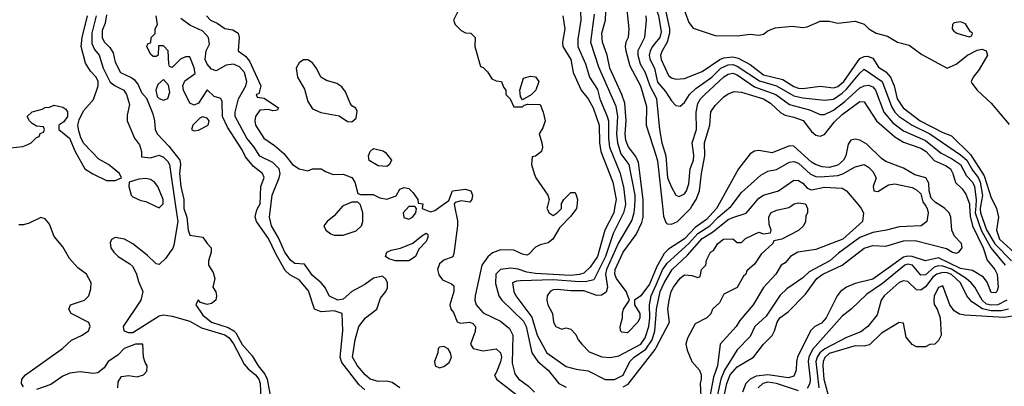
# Model space of a CAD drawing. Header units: inches. Extents: x 1793402 to 1900366, y 320852 to 470679.
# Tile 155 of 256: x 1817093 to 1821591, y 379177 to 380852. Entities that reach past the tile are written whole.
import ezdxf

# ---------------------------------------------------------------- set-up
doc = ezdxf.new("R2010")
doc.units = ezdxf.units.IN
doc.header["$MEASUREMENT"] = 0
for name, color, linetype in [('B8317', 7, 'Continuous'), ('B8318', 7, 'Continuous'), ('B8327', 7, 'Continuous'), ('B8328', 7, 'Continuous')]:
    doc.layers.add(name, color=color, linetype=linetype)

msp = doc.modelspace()

# ---------------------------------------------------------------- linework, layer by layer
at = {"layer": 'B8317', "color": 4}
for points, elevation in [([(1817805, 380000), (1817815.3, 379930), (1817798, 379822), (1817792.5, 379807.5), (1817758.6, 379761.4), (1817730, 379733), (1817716.7, 379736.7), (1817675.8, 379775.8), (1817610, 379827.3), (1817571.3, 379850), (1817530, 379856.3), (1817512.7, 379847.3), (1817507, 379833), (1817509.5, 379810), (1817523.7, 379790), (1817543.7, 379770), (1817596.9, 379736.9), (1817610, 379724), (1817627.3, 379690), (1817635.9, 379655.9), (1817655.1, 379610), (1817647, 379570), (1817566, 379450), (1817568.7, 379430), (1817590, 379422.9), (1817610, 379422.4), (1817730, 379498.4), (1817750, 379504.2), (1817790, 379498), (1817870, 379475.1), (1817923.6, 379443.6), (1818030, 379412.4), (1818050, 379399.1), (1818070, 379371.3), (1818118.6, 379278.6), (1818137.1, 379257.1), (1818170.9, 379230), (1818184.8, 379210), (1818191.6, 379190), (1818195.8, 379090)], 208), ([(1817714, 380000), (1817730, 379992), (1817738, 380000)], 212), ([(1817843.3, 380000), (1817843.5, 379990), (1817856.9, 379950), (1817862, 379890), (1817870, 379868), (1817930, 379858), (1817948.9, 379828.9), (1817968, 379810), (1817968, 379790), (1817955.3, 379750), (1817955.3, 379730), (1817976.5, 379696.5), (1817984, 379670), (1817975.3, 379630), (1817989.3, 379609.3), (1817992.7, 379590), (1817989.3, 379570.7), (1817970, 379554.8), (1817950, 379550.8), (1817919.6, 379559.6), (1817908, 379572), (1817898, 379550), (1817930, 379502.7), (1817969.4, 379470), (1818045, 379445), (1818070.9, 379430.9), (1818081.2, 379421.2), (1818110, 379368.2), (1818155.6, 379315.6), (1818183.1, 379270), (1818212.8, 379232.8), (1818223.8, 379210), (1818243.7, 379103.7)], 204), ([(1818670, 379160.3), (1818643.6, 379183.6), (1818565.1, 379285.1), (1818556.5, 379310), (1818568.7, 379430), (1818566.8, 379510), (1818530, 379522), (1818470, 379516.9), (1818440.5, 379530), (1818413, 379613), (1818370, 379663), (1818326.6, 379686.6), (1818306, 379706), (1818262.7, 379782.7), (1818230, 379853), (1818174.4, 379930), (1818168.5, 379951.5), (1818176.9, 379983.1), (1818186.2, 380000)], 204), ([(1818830, 379170.7), (1818794, 379194), (1818770, 379200.4), (1818730, 379199.5), (1818694.8, 379210), (1818670.6, 379230), (1818636.3, 379270), (1818614, 379310), (1818624.9, 379390), (1818642.4, 379450), (1818672.7, 379490), (1818724, 379530), (1818740.9, 379579.1), (1818765.5, 379610), (1818773.1, 379626.9), (1818773.7, 379650), (1818766.3, 379666.3), (1818750, 379679.5), (1818710, 379671.6), (1818670, 379642.4), (1818609.7, 379610.3), (1818570, 379574.9), (1818546, 379570), (1818508.3, 379588.3), (1818487.3, 379630), (1818470.7, 379650), (1818430, 379683.8), (1818394.7, 379734.7), (1818350, 379738.4), (1818330, 379752.7), (1818304, 379790), (1818275.3, 379855.3), (1818244, 379910), (1818233.7, 379950), (1818239.7, 380000)], 208), ([(1818568.3, 380000), (1818530, 379955.3), (1818498, 379930), (1818482, 379910), (1818491.3, 379890), (1818513.7, 379873.7), (1818530, 379867.3), (1818570, 379867.7), (1818630, 379887.3), (1818655.1, 379910), (1818660.9, 379930), (1818661.2, 379970), (1818651.9, 380000)], 212), ([(1818933, 380000), (1818932, 379990), (1818970, 379974.8), (1818990, 379980.5), (1819017.4, 380000)], 212), ([(1819079.9, 380000), (1819092.8, 379932.8), (1819093.1, 379910), (1819076.9, 379783.1), (1819071, 379769), (1819030, 379752.7), (1819010, 379736), (1819001.6, 379710), (1819007, 379687), (1819023.8, 379663.8), (1819065.4, 379645.4), (1819076, 379636), (1819076, 379610), (1819058, 379550), (1819062, 379530), (1819074.4, 379514.4), (1819091.3, 379471.3), (1819106, 379466), (1819150, 379470.7), (1819163.5, 379463.5), (1819174.8, 379450), (1819173.2, 379426.8), (1819152, 379370), (1819164.7, 379350), (1819210, 379338.8), (1819270, 379347.7), (1819290, 379330.7), (1819293.7, 379310), (1819290, 379288.7), (1819270, 379238), (1819262, 379230), (1819271.3, 379210), (1819373, 379130)], 212), ([(1819637.4, 380000), (1819636.3, 379990), (1819610, 379954), (1819558.4, 379901.6), (1819527.7, 379850), (1819507.1, 379832.9), (1819470, 379824), (1819450, 379813.3), (1819419.2, 379780.8), (1819410, 379775.8), (1819390, 379780.4), (1819350, 379799.7), (1819290, 379800.5), (1819253.1, 379786.9), (1819231, 379769), (1819204, 379730), (1819173.7, 379590), (1819172.2, 379570), (1819177.6, 379550), (1819210, 379513.1), (1819290, 379475.3), (1819330, 379441.3), (1819346.3, 379410), (1819342, 379282), (1819354.3, 379234.3), (1819371.3, 379211.3), (1819417.1, 379177.1), (1819444.4, 379150)], 216), ([(1819812.3, 380000), (1819806.5, 379970), (1819765.2, 379890), (1819732.9, 379770), (1819698.7, 379721.3), (1819670, 379694), (1819650, 379687.3), (1819610, 379683.7), (1819450, 379692), (1819410, 379699.1), (1819370, 379712.7), (1819336.1, 379716.1), (1819290, 379710.8), (1819268.2, 379690), (1819266.4, 379646.4), (1819281.7, 379590), (1819295.3, 379570), (1819395, 379475), (1819406.8, 379450), (1819431.8, 379330), (1819459.5, 379290), (1819507, 379250), (1819556.3, 379190), (1819590, 379172.4)], 224), ([(1819858.4, 380000), (1819851, 379969), (1819804.3, 379875.7), (1819768.4, 379770), (1819715.9, 379664.1), (1819684.1, 379655.9), (1819650, 379654.6), (1819530, 379663.9), (1819381.3, 379658.7), (1819362.5, 379657.5), (1819344.7, 379650), (1819350.7, 379610), (1819359.1, 379590), (1819432.4, 379492.4), (1819456.5, 379410), (1819500.5, 379330), (1819590, 379268), (1819635.2, 379255.2), (1819690, 379247.7), (1819768.2, 379208.2), (1819810, 379208.5), (1819850, 379228.2), (1819880.5, 379290), (1819900.5, 379310), (1819953.6, 379346.4), (1819982.3, 379390), (1819994, 379430), (1820000, 379505)], 228), ([(1819503.8, 380000), (1819501, 379990), (1819512, 379970), (1819530, 379958), (1819548, 379970), (1819568, 379990), (1819568.2, 380000)], 216), ([(1819900.7, 380000), (1819898.5, 379970), (1819890, 379936), (1819828.1, 379831.9), (1819773.8, 379710), (1819769.2, 379689.2), (1819777.6, 379630), (1819772.3, 379607.7), (1819750, 379594), (1819730, 379591.8), (1819670, 379613.5), (1819610, 379612.8), (1819550, 379619.5), (1819530, 379618), (1819516, 379610), (1819502.8, 379590), (1819501, 379570), (1819506, 379550), (1819526.8, 379510), (1819532, 379470), (1819542, 379450), (1819570, 379438), (1819590, 379444.7), (1819610, 379438), (1819633.7, 379413.7), (1819644.7, 379390), (1819661, 379370), (1819694.6, 379334.6), (1819751.9, 379311.9), (1819790, 379308.5), (1819830, 379316.5), (1819930, 379369.1), (1819950, 379398), (1819966.2, 379450), (1819971.2, 379490), (1819969.8, 379550), (1819978, 379590), (1820000, 379640.2)], 232), ([(1820000, 379716.6), (1819970, 379643.1), (1819930, 379590.5), (1819902, 379570), (1819902, 379550), (1819926, 379510), (1819926, 379490), (1819916, 379470), (1819870, 379421), (1819844, 379424), (1819838, 379430), (1819836, 379450), (1819846, 379490), (1819846, 379510), (1819851.3, 379530), (1819878, 379570), (1819863.8, 379610), (1819818.9, 379670), (1819811.6, 379690), (1819812.7, 379710), (1819850, 379789.6), (1819908.9, 379870), (1819935.3, 379924.7), (1819941.3, 379950), (1819941.5, 380000)], 236), ([(1817110, 379175.3), (1817101.2, 379190), (1817102.7, 379210), (1817119, 379230), (1817289.2, 379350), (1817330, 379387.3), (1817378, 379410), (1817408, 379430), (1817415.3, 379450), (1817408.4, 379468.4), (1817328, 379510), (1817318, 379530), (1817326, 379550), (1817388.9, 379571.1), (1817409, 379591), (1817418, 379622), (1817419, 379650), (1817399, 379690), (1817358.9, 379718.9), (1817321.2, 379761.2), (1817290, 379814), (1817250, 379862), (1817230, 379918), (1817210, 379942), (1817190, 379948), (1817136.9, 379923.1), (1817110, 379915.3), (1817090, 379915.3)], 212), ([(1817542, 379170), (1817543.1, 379196.9), (1817558, 379222), (1817590, 379226), (1817630, 379221), (1817658, 379230), (1817673.6, 379246.4), (1817675.3, 379270), (1817665.6, 379285.6), (1817659, 379310), (1817655.3, 379370), (1817622, 379370), (1817571, 379350), (1817541.4, 379318.6), (1817498, 379290), (1817478.5, 379261.5), (1817450, 379239.3), (1817430, 379236.2), (1817370, 379243.6), (1817322.3, 379237.7), (1817290, 379223.7), (1817234.9, 379185.1), (1817170, 379162)], 212), ([(1819850, 379174.7), (1819873.1, 379186.9), (1819995.2, 379344.8), (1820000, 379353.7)], 224)]:
    msp.add_lwpolyline(points, dxfattribs=dict(at, elevation=elevation))
for points, elevation in [([(1818898, 379998), (1818870, 379998), (1818844.7, 379970), (1818848.1, 379948.1), (1818870, 379941), (1818888, 379950), (1818902, 379970), (1818906, 379990)], 212), ([(1818870, 379749.6), (1818810.4, 379749.6), (1818778.9, 379758.9), (1818763.7, 379770), (1818769.5, 379790), (1818790, 379799.1), (1818832.5, 379807.5), (1818889.2, 379830.8), (1818930, 379864.7), (1818950, 379876), (1818954, 379874), (1818958, 379870), (1818956.9, 379856.9), (1818950, 379838), (1818916, 379804), (1818901, 379770)], 208), ([(1819030, 379359), (1819010, 379355.3), (1819004.7, 379350), (1819002.8, 379330), (1818987.7, 379290), (1818991.3, 379270), (1819010, 379262), (1819030, 379268), (1819054.7, 379285.3), (1819066, 379310), (1819061.2, 379330), (1819050, 379348.7)], 212)]:
    msp.add_lwpolyline(points, close=True, dxfattribs=dict(at, elevation=elevation))
at = {"layer": 'B8318', "color": 4}
for points, elevation in [([(1819094, 380890), (1819074, 380850), (1819082, 380830), (1819110, 380802), (1819130, 380792), (1819154, 380790), (1819174, 380770), (1819172, 380730), (1819198, 380638), (1819210, 380634), (1819230, 380614), (1819250, 380582), (1819270, 380572), (1819294, 380570), (1819303.6, 380543.6), (1819314, 380530), (1819314, 380510), (1819334, 380490), (1819350, 380454), (1819390, 380454), (1819398, 380462), (1819414.6, 380465.4), (1819470, 380464.7), (1819484.9, 380430), (1819492.7, 380390), (1819482.8, 380357.2), (1819466, 380330), (1819478.8, 380290), (1819481, 380270), (1819476, 380250), (1819450, 380228), (1819434, 380226), (1819431.3, 380190), (1819442.8, 380150), (1819451, 380130), (1819506, 380050), (1819512, 380030), (1819503.8, 380000)], 216), ([(1819654.4, 380890), (1819655.8, 380850), (1819642.3, 380762.3), (1819643.1, 380730), (1819678, 380650), (1819695.3, 380590), (1819732.7, 380532.7), (1819742.7, 380490), (1819777.3, 380410), (1819782.8, 380390), (1819783.2, 380310), (1819788, 380270), (1819834.6, 380154.6), (1819851.7, 380088.3), (1819860.7, 380010), (1819858.4, 380000)], 228), ([(1819941.5, 380000), (1819941.6, 380030), (1819919.1, 380199.1), (1819906.8, 380226.8), (1819872.1, 380272.1), (1819862.2, 380302.2), (1819858.8, 380330), (1819863.5, 380390), (1819858, 380470), (1819843.9, 380510), (1819788.1, 380630), (1819776, 380690), (1819754.7, 380750), (1819751.5, 380790), (1819768.9, 380850), (1819770.3, 380890)], 236), ([(1819864.9, 380910), (1819874.9, 380810), (1819872, 380770), (1819862, 380750), (1819858.9, 380730), (1819862, 380710), (1819880.7, 380640.7), (1819929, 380550), (1819956, 380456), (1819954.6, 380370), (1820000, 380228.8)], 244), ([(1817050, 380266.8), (1817107.3, 380272.7), (1817130, 380282), (1817146, 380290), (1817170, 380314), (1817182, 380318), (1817187.3, 380332.7), (1817202, 380338), (1817206, 380350), (1817202, 380362), (1817170, 380366), (1817150, 380378), (1817138, 380390), (1817128, 380410), (1817150, 380431.3), (1817196.4, 380443.6), (1817208.9, 380451.1), (1817230, 380452), (1817250, 380462), (1817290, 380452), (1817303.6, 380443.6), (1817311.6, 380431.6), (1817312, 380410), (1817294.4, 380385.6), (1817272, 380370), (1817272, 380350), (1817321, 380310), (1817346, 380250), (1817390, 380171.3), (1817427.1, 380147.1), (1817490, 380118), (1817530, 380118), (1817558, 380130), (1817548.7, 380150), (1817499, 380190), (1817455.3, 380215.3), (1817386.3, 380286.3), (1817371.9, 380311.9), (1817363.7, 380343.7), (1817359.3, 380370), (1817365.2, 380394.8), (1817384.5, 380435.5), (1817430, 380486.8), (1817451.3, 380550), (1817451.3, 380570), (1817442.7, 380590), (1817416.6, 380616.6), (1817394, 380654), (1817374.7, 380730), (1817378.3, 380770), (1817403.5, 380870)], 212), ([(1817442.6, 380870), (1817422.3, 380790), (1817422.9, 380742.9), (1817435.5, 380715.5), (1817455.8, 380690), (1817474.5, 380630), (1817507.2, 380567.2), (1817530, 380549.5), (1817569.2, 380530), (1817580.7, 380510), (1817595.5, 380464.5), (1817584.7, 380415.3), (1817584, 380390), (1817618, 380310), (1817640.2, 380280.2), (1817649, 380250), (1817650, 380226), (1817690, 380221.2), (1817730, 380232.3), (1817750, 380224.5), (1817770, 380204.5), (1817777.3, 380190), (1817805, 380000)], 208), ([(1817490, 380874), (1817483.6, 380836.4), (1817470, 380802), (1817470, 380768.7), (1817481.2, 380750), (1817505.6, 380725.6), (1817520.2, 380700.2), (1817530, 380658), (1817554, 380610), (1817605.8, 380585.8), (1817617.6, 380577.6), (1817634.2, 380554.2), (1817650, 380519), (1817672.7, 380492.7), (1817702, 380422), (1817709.6, 380390), (1817711.8, 380350), (1817721.6, 380330), (1817774.8, 380274.7), (1817824.2, 380210), (1817828.2, 380190), (1817823.5, 380150), (1817828.8, 380090), (1817842.6, 380030), (1817843.3, 380000)], 204), ([(1818186.2, 380000), (1818191.6, 380010), (1818194.9, 380090), (1818210.5, 380130.5), (1818202.8, 380150), (1818161.5, 380181.5), (1818124.9, 380224.9), (1818110, 380257.3), (1818041.7, 380361.7), (1818019.5, 380410), (1818018, 380478), (1818011.3, 380491.3), (1817981, 380501), (1817949.1, 380530.9), (1817910, 380471), (1817890, 380461), (1817870, 380471), (1817840.7, 380530), (1817839.1, 380550), (1817847.9, 380572.1), (1817894, 380606), (1817890, 380632), (1817870, 380682), (1817850, 380682), (1817828.4, 380671.6), (1817790, 380634), (1817778, 380638), (1817774, 380650), (1817772, 380710), (1817750, 380732), (1817727.3, 380732.7), (1817726, 380690), (1817716.4, 380683.6), (1817703.6, 380683.6), (1817690, 380694), (1817674, 380730), (1817678, 380742), (1817692.7, 380747.3), (1817694, 380770), (1817711.6, 380788.4), (1817712, 380810), (1817722, 380830), (1817716, 380870)], 204), ([(1818239.7, 380000), (1818245.7, 380050), (1818278, 380130), (1818282.3, 380150), (1818278.3, 380170), (1818250, 380199.5), (1818190, 380228), (1818164.2, 380270), (1818130, 380310.4), (1818077, 380410), (1818077, 380430), (1818093.4, 380490), (1818125.8, 380550), (1818131.3, 380570), (1818120.2, 380610), (1818097.2, 380637.2), (1818070, 380649), (1818035.6, 380644.4), (1817990, 380618), (1817970, 380625.5), (1817949.2, 380649.2), (1817940.3, 380670), (1817944.2, 380710), (1817959.5, 380740.5), (1817956, 380770), (1817930, 380799.6), (1817870, 380826.4), (1817830, 380858)], 208), ([(1817946.8, 380870), (1817964.7, 380850), (1817995.9, 380835.9), (1818030, 380811.3), (1818066.4, 380806.4), (1818091.3, 380790), (1818096, 380770), (1818091.3, 380710), (1818124.9, 380684.9), (1818143.1, 380663.1), (1818194.8, 380550), (1818186, 380514), (1818174, 380510), (1818178, 380498), (1818210, 380494), (1818276, 380450), (1818270, 380438), (1818263.6, 380436.4), (1818250, 380435.3), (1818230, 380442), (1818190, 380438), (1818170.9, 380409.1), (1818167.3, 380390), (1818171, 380370), (1818208, 380310), (1818257.3, 380277.3), (1818299.9, 380239.9), (1818338.8, 380190), (1818370, 380171), (1818410, 380162), (1818430, 380171.3), (1818470, 380171), (1818490, 380158), (1818525.4, 380145.4), (1818570, 380146), (1818610, 380131.3), (1818624.7, 380110), (1818638, 380058), (1818650, 380054), (1818707.3, 380052.7), (1818738, 380038), (1818770, 380031.3), (1818813.2, 380046.8), (1818830, 380078), (1818850, 380086), (1818870, 380081), (1818890, 380061), (1818912, 380030), (1818914, 380014), (1818934, 380010), (1818933, 380000)], 212), ([(1819574, 380870), (1819579.3, 380839.3), (1819583.8, 380810), (1819572.4, 380750), (1819574, 380730), (1819610.2, 380670), (1819621.3, 380610), (1819658, 380530), (1819690.2, 380490.2), (1819712.9, 380450), (1819740.3, 380370), (1819741.8, 380290), (1819747.2, 380250), (1819802.4, 380110), (1819818.2, 380030), (1819812.3, 380000)], 224), ([(1819717.8, 380877.8), (1819701.1, 380750), (1819736.4, 380636.4), (1819816.2, 380456.2), (1819823.9, 380410), (1819819.7, 380330), (1819823.5, 380290), (1819839.6, 380239.6), (1819875.6, 380190), (1819902.8, 380050), (1819902.8, 380030), (1819900.7, 380000)], 232), ([(1819953, 380870), (1819955.5, 380850), (1819946.4, 380770), (1819917, 380710), (1819916.9, 380690), (1819927.9, 380650), (1819950.2, 380610), (1819971.2, 380550), (1820000, 380495)], 248), ([(1820000, 380750.2), (1819983.1, 380730), (1819972.7, 380710), (1819969, 380690), (1819971.5, 380671.5), (1819992.6, 380630), (1820000, 380594.4)], 252), ([(1817738, 380000), (1817748, 380010), (1817748.7, 380030), (1817724, 380090), (1817708.7, 380110), (1817690, 380121.2), (1817670, 380126), (1817636.8, 380123.2), (1817594, 380110), (1817592, 380090), (1817602, 380050), (1817610, 380042), (1817646, 380026), (1817670, 380022), (1817714, 380000)], 212), ([(1819017.4, 380000), (1819054, 380026), (1819069.4, 380070.6), (1819130, 380078), (1819154, 380070), (1819162, 380050), (1819158, 380030), (1819150, 380018), (1819110, 380024), (1819082.8, 380017.2), (1819078, 380010), (1819079.9, 380000)], 212), ([(1819568.2, 380000), (1819568.4, 380011.6), (1819578, 380030), (1819610, 380062), (1819630, 380062), (1819634.8, 380050), (1819640.7, 380030), (1819637.4, 380000)], 216), ([(1818651.9, 380000), (1818650, 380006), (1818638, 380018), (1818610, 380018), (1818570, 380002), (1818568.3, 380000)], 212)]:
    msp.add_lwpolyline(points, dxfattribs=dict(at, elevation=elevation))
for points, elevation in [([(1818410, 380668), (1818390, 380668), (1818370, 380655.3), (1818356, 380630), (1818362.8, 380590), (1818394.8, 380534.8), (1818410, 380478), (1818430, 380444), (1818468.3, 380428.3), (1818552.5, 380412.5), (1818590, 380387.3), (1818610, 380386), (1818630, 380402), (1818634.6, 380434.6), (1818628.4, 380448.4), (1818610, 380458), (1818602, 380470), (1818582, 380522), (1818565.2, 380545.2), (1818541.2, 380561.2), (1818494.2, 380574.2), (1818469.4, 380589.4), (1818450, 380628), (1818430, 380655.3)], 216), ([(1817750, 380578), (1817723.8, 380556.2), (1817714.8, 380530), (1817720.7, 380500.7), (1817730, 380491.3), (1817750, 380484.7), (1817770, 380492), (1817779.3, 380520.7), (1817772.3, 380552.3)], 204), ([(1819390, 380486), (1819380.4, 380500.4), (1819378, 380530), (1819394.6, 380585.4), (1819426.3, 380593.7), (1819450, 380590.7), (1819464, 380570), (1819450.4, 380529.6), (1819430, 380508.7)], 216), ([(1817930, 380408.7), (1817916.9, 380403.1), (1817884.7, 380370), (1817878, 380350), (1817890, 380344), (1817910, 380347.3), (1817954, 380370), (1817959, 380390), (1817950, 380402)], 204), ([(1818770, 380182), (1818730, 380183.7), (1818690, 380209.2), (1818686, 380230), (1818694, 380250), (1818710, 380262.8), (1818753, 380253), (1818764.5, 380244.5), (1818791.3, 380210), (1818782, 380190)], 212)]:
    msp.add_lwpolyline(points, close=True, dxfattribs=dict(at, elevation=elevation))
at = {"layer": 'B8327', "color": 4}
for points, elevation in [([(1820000, 379505), (1820002, 379530), (1820018.5, 379610), (1820036.5, 379650), (1820073.7, 379710), (1820144.2, 379775.8), (1820210, 379852.1), (1820258.3, 379881.7), (1820330, 379938.5), (1820350, 379949), (1820412, 379968), (1820439.2, 380000)], 228), ([(1820281.9, 380000), (1820276.4, 379990), (1820230, 379939), (1820178.1, 379901.9), (1820130, 379850.2), (1820057, 379803), (1820036.6, 379783.4), (1820001, 379719), (1820000, 379716.6)], 236), ([(1820000, 379353.7), (1820062, 379470), (1820053.2, 379530), (1820059.3, 379570), (1820069.6, 379610), (1820079.5, 379630), (1820110, 379670.6), (1820130, 379686), (1820163.6, 379683.6), (1820190, 379674), (1820202, 379678), (1820208, 379710), (1820228, 379730), (1820230, 379754), (1820248.7, 379790), (1820262, 379798), (1820282, 379830), (1820308, 379850), (1820351.3, 379851.3), (1820370, 379834), (1820390, 379834), (1820408.4, 379851.6), (1820470, 379882), (1820490, 379874), (1820522, 379878), (1820526, 379890), (1820516.4, 379916.4), (1820515.3, 379950), (1820524, 379970), (1820550, 379981), (1820606, 379994), (1820614.8, 380000)], 224), ([(1820000, 379640.2), (1820030, 379708.5), (1820050, 379740.3), (1820150, 379830.2), (1820190, 379874.7), (1820246, 379910), (1820283.9, 379950), (1820341.4, 379998.6), (1820342.4, 380000)], 232), ([(1820029.1, 380000), (1820034, 379954), (1820044.8, 379924.8), (1820050, 379919.1), (1820070, 379918), (1820097.6, 379930), (1820156.9, 379990), (1820163.6, 380000)], 244), ([(1820687, 380000), (1820692, 379990), (1820692, 379970), (1820683.6, 379956.4), (1820682, 379930), (1820674, 379910), (1820651.3, 379888.7), (1820574, 379850), (1820538, 379842), (1820534, 379830), (1820479.8, 379780.2), (1820450, 379735.3), (1820415.3, 379704.7), (1820410, 379688.7), (1820399.6, 379680.4), (1820370, 379629), (1820310, 379598), (1820290, 379558), (1820258, 379530), (1820250, 379508.7), (1820231.3, 379490), (1820178, 379462), (1820143.5, 379396.5), (1820136, 379370), (1820141.4, 379341.4), (1820164, 379290), (1820199.1, 379250), (1820205.5, 379230), (1820205.5, 379210), (1820201.6, 379190), (1820204.2, 379130)], 224), ([(1820929, 380000), (1820937.3, 379990), (1820947.3, 379970), (1820942.8, 379930), (1820852.4, 379850), (1820730, 379802), (1820646.8, 379790), (1820613.4, 379770), (1820590, 379741.2), (1820571.3, 379730), (1820546.8, 379690), (1820490, 379629), (1820442.8, 379550), (1820382.6, 379477.4), (1820365.5, 379450), (1820293.4, 379370), (1820280.3, 379270), (1820261.7, 379218.3), (1820245.8, 379130)], 228), ([(1821232.1, 380000), (1821238.8, 379990), (1821242.8, 379970), (1821236, 379930), (1821211.3, 379910), (1821110, 379906), (1821052, 379890), (1820990, 379879.7), (1820930, 379857.2), (1820834, 379786), (1820793, 379750), (1820699.9, 379700.1), (1820670, 379672), (1820597.2, 379622.8), (1820567, 379593), (1820502.4, 379497.6), (1820450.4, 379450), (1820430, 379404.5), (1820370, 379343.7), (1820312.9, 379250), (1820295.2, 379210), (1820274.8, 379110)], 232), ([(1820302, 379090), (1820322.7, 379190), (1820339.1, 379230), (1820370, 379265.4), (1820445.5, 379310), (1820490.6, 379370), (1820530.2, 379409.8), (1820541.3, 379430), (1820553, 379470), (1820565.5, 379490), (1820602.9, 379517.1), (1820682, 379598), (1820733.7, 379670), (1820762.4, 379690), (1820850.4, 379730), (1820950, 379807.6), (1820990, 379819.7), (1821050, 379818), (1821130, 379841.8), (1821183.8, 379843.8), (1821326.5, 379806.5), (1821354, 379790), (1821370, 379785.7), (1821382.8, 379790), (1821398.4, 379810), (1821394.4, 379830), (1821363.7, 379863.7), (1821350.3, 379890), (1821347, 379950), (1821339.5, 379970), (1821319.5, 379990), (1821303.5, 380000)], 236), ([(1821432.1, 380000), (1821434.8, 379954.8), (1821445.5, 379910), (1821494.7, 379810), (1821512.9, 379752.9), (1821547.7, 379710), (1821558.4, 379690), (1821562, 379630), (1821556.3, 379610), (1821550, 379603.7), (1821530, 379606), (1821512.9, 379652.9), (1821495.2, 379675.2), (1821445.7, 379705.7), (1821390, 379714.5), (1821290, 379763.7), (1821230, 379750.8), (1821170, 379769.8), (1821150, 379771.6), (1821130, 379767.1), (1820990, 379666), (1820910, 379646.6), (1820870, 379629.7), (1820842.4, 379610), (1820826.7, 379590), (1820777, 379490), (1820755, 379465), (1820725.5, 379450), (1820704.9, 379430), (1820646.7, 379310), (1820641.3, 379290), (1820640.4, 379250), (1820630, 379223.7), (1820604.9, 379215.1), (1820510, 379229.1), (1820456.5, 379223.5), (1820430, 379209.7), (1820410.3, 379190), (1820395.2, 379150)], 244), ([(1821459.8, 380000), (1821457.9, 379970), (1821484.3, 379890), (1821529.6, 379809.6), (1821594.7, 379730)], 248), ([(1821482.5, 380000), (1821480.8, 379990), (1821482.1, 379970), (1821510, 379891.8), (1821547.5, 379827.5), (1821623.9, 379750)], 252), ([(1821550.1, 380000), (1821555.3, 379990), (1821563.8, 379950), (1821554.9, 379890), (1821568.2, 379850), (1821656, 379770)], 256), ([(1821602.4, 379570), (1821560.7, 379550), (1821530, 379547.8), (1821510, 379552.9), (1821489.8, 379570), (1821456.3, 379630), (1821438.7, 379650), (1821415.8, 379670), (1821350, 379712.4), (1821310, 379725.7), (1821290, 379727.3), (1821270, 379721.8), (1821230, 379685.7), (1821210, 379684.7), (1821170.6, 379730.6), (1821150, 379734.8), (1821136.3, 379730), (1821033.5, 379646.5), (1820962.5, 379597.5), (1820891, 379530), (1820850, 379498), (1820715.1, 379344.9), (1820697.2, 379310), (1820694, 379290), (1820703.2, 379210), (1820701.7, 379190), (1820690, 379167.6)], 248), ([(1821610, 379529), (1821578, 379522), (1821530, 379521.1), (1821490.4, 379530.4), (1821442.5, 379562.5), (1821419.7, 379590), (1821390.8, 379650), (1821350, 379687.9), (1821330, 379695.7), (1821310, 379697.7), (1821281.7, 379690), (1821264.7, 379675.3), (1821230, 379631.3), (1821210, 379616.2), (1821190, 379618), (1821150, 379655.1), (1821130, 379659.5), (1821110, 379651.5), (1821041.6, 379590), (1821028.5, 379570), (1821010, 379504), (1820967.3, 379450), (1820934.7, 379425.3), (1820870, 379400.5), (1820771.2, 379348.8), (1820748.1, 379330), (1820735.4, 379310), (1820729.3, 379290), (1820742.9, 379170)], 252), ([(1821630, 379498), (1821590, 379490.7), (1821410, 379501.3), (1821386.2, 379506.2), (1821362, 379522), (1821341.2, 379550), (1821310, 379635.3), (1821290, 379628.7), (1821270.8, 379590), (1821268.2, 379568.2), (1821270.9, 379550.9), (1821284.7, 379530), (1821298, 379490), (1821302, 379410), (1821290, 379386), (1821274, 379370), (1821250, 379368), (1821230, 379358), (1821190, 379358), (1821170, 379368), (1821142, 379402), (1821130, 379466), (1821110, 379468.7), (1821030, 379419.5), (1820974.2, 379365.8), (1820950, 379360.4), (1820910, 379362), (1820790, 379326.2), (1820770.8, 379309.2), (1820763.2, 379290), (1820762.2, 379270), (1820766.7, 379210), (1820787.1, 379130)], 256), ([(1820650, 379156.4), (1820550.5, 379190.5), (1820510, 379195.5), (1820488.2, 379190), (1820466, 379170)], 248)]:
    msp.add_lwpolyline(points, dxfattribs=dict(at, elevation=elevation))
at = {"layer": 'B8328', "color": 4}
for points, elevation in [([(1820000, 380898.8), (1820010.9, 380870.9), (1820022.7, 380797.2), (1820016.5, 380770), (1820000, 380750.2)], 252), ([(1820034.7, 380930), (1820061.6, 380810), (1820062, 380790), (1820050.8, 380749.2), (1820027.4, 380710), (1820020.9, 380690), (1820023.2, 380670), (1820057.5, 380597.5), (1820070, 380586.7), (1820090, 380580.3), (1820130, 380583.7), (1820210, 380615.8), (1820290.5, 380669.5), (1820310, 380677.1), (1820350, 380681.8), (1820375.7, 380675.7), (1820430, 380647.2), (1820490, 380600.7), (1820578.6, 380578.6), (1820630, 380546.7), (1820650, 380539.7), (1820670, 380537.6), (1820750, 380548.8), (1820810, 380540.3), (1820830, 380546.9), (1820857.6, 380570), (1820930, 380674.3), (1820950, 380684.4), (1820965.1, 380685.1), (1820990, 380676.5), (1821015.8, 380635.8), (1821050, 380614.3), (1821070.1, 380590.1), (1821086.9, 380550), (1821101.5, 380490), (1821128.7, 380448.7), (1821206.7, 380390), (1821310, 380336), (1821350, 380322), (1821436.7, 380236.7), (1821499.2, 380139.2), (1821530, 380038.8), (1821550.1, 380000)], 256), ([(1820115.5, 380930), (1820150, 380838.8), (1820170, 380814), (1820270, 380779.1), (1820370, 380778.8), (1820430, 380786), (1820470, 380781), (1820490, 380786), (1820510, 380801), (1820544.7, 380815.3), (1820622, 380822), (1820670, 380816), (1820690, 380818.8), (1820750, 380846), (1820790, 380846), (1820830, 380836), (1820910, 380846), (1820950.9, 380830.9), (1820971.3, 380810), (1821004.7, 380790), (1821057.3, 380777.3), (1821102, 380750), (1821155.9, 380735.9), (1821213.7, 380693.7), (1821330, 380631), (1821370, 380648.2), (1821422.4, 380690), (1821467.1, 380712.9), (1821490, 380717.6), (1821508, 380710), (1821514.6, 380690), (1821475.3, 380624.7), (1821447.7, 380590), (1821438.8, 380570), (1821442, 380562), (1821466.8, 380530), (1821531, 380470), (1821612.8, 380372.8)], 264), ([(1820000, 380594.4), (1820005.9, 380565.9), (1820043.2, 380523.2), (1820070, 380480.7), (1820090, 380460.7), (1820110, 380457.3), (1820130, 380474), (1820153.3, 380510), (1820182.2, 380537.8), (1820254.3, 380590), (1820295.8, 380630), (1820330, 380646.4), (1820350, 380647.3), (1820370, 380640.2), (1820472.1, 380572.1), (1820549.4, 380549.5), (1820630, 380503.6), (1820670, 380494.7), (1820770, 380484.6), (1820810, 380489), (1820850, 380515.8), (1820870, 380534), (1820930, 380608.2), (1820950, 380625.5), (1821032.9, 380570), (1821075.1, 380455.1), (1821090.1, 380430.1), (1821110, 380410.3), (1821169.4, 380369.4), (1821251.2, 380331.2), (1821390, 380234.9), (1821418.8, 380210), (1821444.8, 380164.8), (1821471, 380131), (1821480.5, 380110), (1821490.9, 380049.1), (1821482.5, 380000)], 252), ([(1820000, 380495), (1820002.6, 380490), (1820014.9, 380350), (1820025.8, 380290), (1820043.9, 380230), (1820052.9, 380130), (1820070, 380086.8), (1820090, 380050.8), (1820104.9, 380044.9), (1820130, 380056.3), (1820138.7, 380070), (1820150, 380102), (1820156.4, 380170), (1820170.9, 380210), (1820173.1, 380233.1), (1820165.4, 380290), (1820185.4, 380350), (1820183.1, 380430), (1820190.9, 380469.1), (1820203, 380490), (1820222.4, 380510), (1820310, 380590.3), (1820330, 380603.6), (1820350, 380607.6), (1820370, 380599.6), (1820450, 380545.8), (1820546.7, 380510), (1820610, 380464.2), (1820700.7, 380440.7), (1820750, 380419.1), (1820770, 380419.3), (1820810, 380439), (1820862.1, 380477.9), (1820930, 380540.9), (1820950, 380550.3), (1820970, 380553.1), (1820990, 380544.9), (1821002.6, 380530), (1821039.6, 380430), (1821080.7, 380380.7), (1821130, 380344), (1821230, 380299.6), (1821302.5, 380242.5), (1821350, 380218.2), (1821390.2, 380190), (1821418.6, 380138.6), (1821444.6, 380110), (1821453.8, 380090), (1821461.7, 380030), (1821459.8, 380000)], 248), ([(1820163.6, 380000), (1820183.5, 380030), (1820198.3, 380070), (1820207.1, 380150), (1820223.1, 380230), (1820221, 380290), (1820245.4, 380370), (1820249.7, 380430.3), (1820270, 380460.7), (1820310, 380498.8), (1820330, 380514), (1820356, 380524), (1820390, 380521.6), (1820490.6, 380490), (1820522.4, 380470), (1820570, 380426), (1820590, 380415.6), (1820630, 380407.2), (1820671.2, 380391.2), (1820710, 380341.6), (1820730, 380324.9), (1820750, 380319.5), (1820770, 380328.2), (1820815.1, 380384.9), (1820850, 380418.3), (1820930, 380478.4), (1820950, 380476.3), (1821007, 380390), (1821090, 380316.5), (1821130, 380292.9), (1821210, 380265.3), (1821233.4, 380250), (1821270, 380208), (1821325, 380185), (1821344.9, 380170), (1821356, 380150), (1821367.7, 380107.7), (1821398.7, 380078.7), (1821415, 380055), (1821431.4, 380011.4), (1821432.1, 380000)], 244), ([(1821303.5, 380000), (1821276.8, 380016.8), (1821257.1, 380037.1), (1821247.4, 380070), (1821245.5, 380105.5), (1821232.7, 380130), (1821182.5, 380142.5), (1821130, 380174), (1821050, 380204.4), (1821030, 380217.1), (1820962.6, 380282.6), (1820930, 380302), (1820910, 380306.7), (1820890, 380301.6), (1820876.9, 380283.1), (1820866, 380230), (1820855.8, 380210), (1820830, 380187.6), (1820790, 380177.3), (1820759, 380179), (1820727.7, 380190), (1820710, 380201.3), (1820630, 380274), (1820610, 380275.8), (1820530, 380243), (1820470, 380254.8), (1820450, 380250.8), (1820430, 380238.8), (1820376, 380170), (1820281.9, 380000)], 236), ([(1820000, 380228.8), (1820007, 380207), (1820029.1, 380000)], 244), ([(1820342.4, 380000), (1820390, 380062), (1820478.6, 380141.4), (1820510, 380159.3), (1820550, 380168.2), (1820610, 380201.3), (1820630, 380203.7), (1820650, 380196), (1820705.6, 380145.6), (1820730, 380135.8), (1820750, 380134.2), (1820830, 380139.6), (1820852.7, 380147.3), (1820910, 380179.3), (1820950, 380190.8), (1820970, 380178.8), (1820990, 380158.8), (1821006, 380130), (1820992, 380090), (1820994, 380070), (1821012.5, 380067.5), (1821062, 380098), (1821090, 380102.8), (1821170, 380086), (1821190, 380074.8), (1821210, 380056), (1821219.1, 380019.1), (1821232.1, 380000)], 232), ([(1820439.2, 380000), (1820470, 380036.3), (1820490, 380050.6), (1820559, 380070), (1820630, 380119.1), (1820650, 380118), (1820670, 380104.9), (1820690, 380082), (1820710, 380074.9), (1820770, 380087.2), (1820850, 380081.6), (1820870.3, 380070.3), (1820929, 380000)], 228), ([(1820614.8, 380000), (1820631.3, 380011.3), (1820650, 380016), (1820682, 380010), (1820687, 380000)], 224)]:
    msp.add_lwpolyline(points, dxfattribs=dict(at, elevation=elevation))
at = {"layer": 'B8328', "color": 4, "elevation": 268}
msp.add_lwpolyline([(1821390, 380842), (1821362, 380838), (1821354, 380830), (1821352, 380810), (1821359.6, 380799.6), (1821374, 380790), (1821430, 380774), (1821442, 380778), (1821446, 380790), (1821436.4, 380796.4), (1821413.6, 380833.6)], close=True, dxfattribs=at)

doc.saveas('drawing.dxf')
